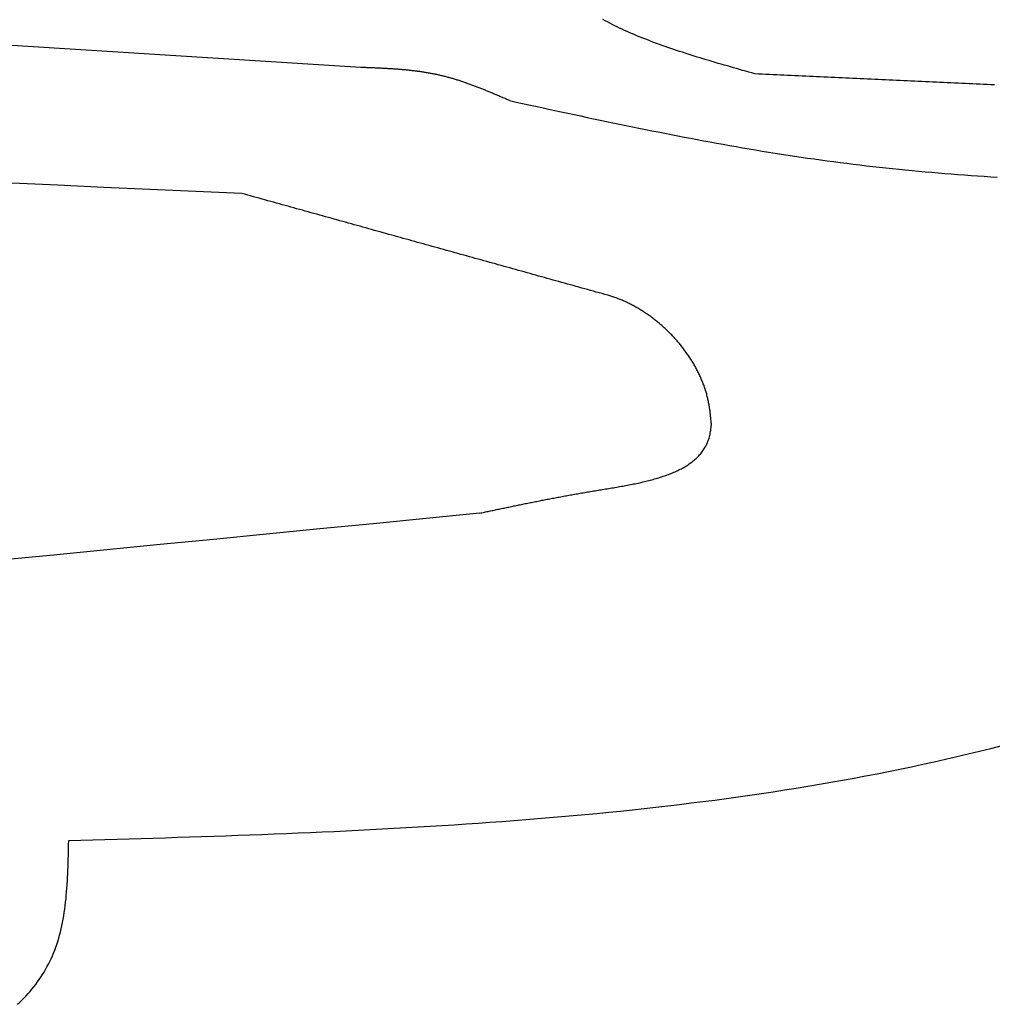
# Model space of a CAD drawing. Extents: x 715 to 7297, y 17 to 5960.
# Tile 76 of 90: x 5136 to 5429, y 3413 to 3710. Entities that reach past the tile are written whole.
import ezdxf

# ---------------------------------------------------------------- set-up
doc = ezdxf.new("R2010")
doc.units = 0
doc.layers.add('CAR', color=10, linetype='CONTINUOUS')

msp = doc.modelspace()

# ---------------------------------------------------------------- linework, layer by layer
at = {"layer": 'CAR'}
for points in [[(5357.77, 3694, 0), (5356.84, 3694.27, 0), (5355.91, 3694.53, 0), (5354.98, 3694.79, 0), (5354.05, 3695.06, 0), (5353.13, 3695.32, 0), (5352.2, 3695.58, 0), (5351.27, 3695.85, 0), (5350.35, 3696.11, 0), (5349.43, 3696.38, 0), (5348.51, 3696.65, 0), (5347.59, 3696.91, 0), (5346.67, 3697.18, 0), (5345.75, 3697.45, 0), (5344.84, 3697.72, 0), (5343.93, 3697.99, 0), (5343.02, 3698.27, 0), (5342.11, 3698.54, 0), (5341.21, 3698.82, 0), (5340.3, 3699.09, 0), (5339.41, 3699.37, 0), (5338.51, 3699.65, 0), (5337.62, 3699.94, 0), (5336.73, 3700.22, 0), (5335.85, 3700.51, 0), (5334.97, 3700.8, 0), (5334.09, 3701.09, 0), (5333.22, 3701.38, 0), (5332.35, 3701.67, 0), (5331.49, 3701.97, 0), (5330.63, 3702.27, 0), (5329.77, 3702.57, 0), (5328.92, 3702.88, 0), (5328.08, 3703.19, 0), (5327.24, 3703.5, 0), (5326.41, 3703.81, 0), (5325.58, 3704.13, 0), (5324.76, 3704.45, 0), (5323.94, 3704.77, 0), (5323.13, 3705.1, 0), (5322.33, 3705.43, 0), (5321.53, 3705.76, 0), (5320.74, 3706.1, 0), (5319.96, 3706.44, 0), (5319.18, 3706.78, 0), (5318.41, 3707.13, 0), (5317.65, 3707.48, 0), (5316.9, 3707.84, 0), (5316.15, 3708.2, 0), (5315.41, 3708.56, 0), (5314.68, 3708.93, 0), (5313.95, 3709.3, 0), (5313.24, 3709.68, 0), (5312.53, 3710.06, 0), (5311.83, 3710.44, 0)], [(5238.75, 3695.94, 0), (5224.38, 3696.85, 0), (5210.02, 3697.76, 0), (5195.65, 3698.67, 0), (5181.29, 3699.57, 0), (5166.92, 3700.48, 0), (5152.56, 3701.39, 0), (5138.2, 3702.29, 0), (5123.83, 3703.2, 0)], [(5283.66, 3685.92, 0), (5283.39, 3686.04, 0), (5283.12, 3686.16, 0), (5282.85, 3686.27, 0), (5282.58, 3686.39, 0), (5282.31, 3686.51, 0), (5282.04, 3686.62, 0), (5281.77, 3686.74, 0), (5281.5, 3686.86, 0), (5281.23, 3686.97, 0), (5280.96, 3687.09, 0), (5280.69, 3687.21, 0), (5280.42, 3687.32, 0), (5280.15, 3687.44, 0), (5279.88, 3687.56, 0), (5279.61, 3687.67, 0), (5279.34, 3687.79, 0), (5279.07, 3687.9, 0), (5278.79, 3688.01, 0), (5278.52, 3688.13, 0), (5278.25, 3688.24, 0), (5277.98, 3688.36, 0), (5277.71, 3688.47, 0), (5277.44, 3688.58, 0), (5277.17, 3688.69, 0), (5276.9, 3688.81, 0), (5276.63, 3688.92, 0), (5276.36, 3689.03, 0), (5276.08, 3689.14, 0), (5275.81, 3689.25, 0), (5275.54, 3689.36, 0), (5275.27, 3689.47, 0), (5275, 3689.58, 0), (5274.73, 3689.68, 0), (5274.45, 3689.79, 0), (5274.18, 3689.9, 0), (5273.91, 3690, 0), (5273.64, 3690.11, 0), (5273.36, 3690.21, 0), (5273.09, 3690.32, 0), (5272.82, 3690.42, 0), (5272.54, 3690.52, 0), (5272.27, 3690.62, 0), (5272, 3690.73, 0), (5271.72, 3690.83, 0), (5271.45, 3690.92, 0), (5271.17, 3691.02, 0), (5270.9, 3691.12, 0), (5270.63, 3691.22, 0), (5270.35, 3691.31, 0), (5270.08, 3691.41, 0), (5269.8, 3691.5, 0), (5269.52, 3691.6, 0), (5269.25, 3691.69, 0), (5268.97, 3691.78, 0), (5268.7, 3691.87, 0), (5268.42, 3691.96, 0), (5268.14, 3692.05, 0), (5267.87, 3692.14, 0), (5267.59, 3692.22, 0), (5267.31, 3692.31, 0), (5267.04, 3692.39, 0), (5266.76, 3692.48, 0), (5266.48, 3692.56, 0), (5266.2, 3692.64, 0), (5265.92, 3692.72, 0), (5265.64, 3692.8, 0), (5265.37, 3692.88, 0), (5265.09, 3692.95, 0), (5264.81, 3693.03, 0), (5264.53, 3693.1, 0), (5264.25, 3693.17, 0), (5263.97, 3693.25, 0), (5263.68, 3693.32, 0), (5263.4, 3693.38, 0), (5263.12, 3693.45, 0), (5262.84, 3693.52, 0), (5262.56, 3693.58, 0), (5262.28, 3693.65, 0), (5261.99, 3693.71, 0), (5261.71, 3693.77, 0), (5261.43, 3693.83, 0), (5261.14, 3693.89, 0), (5260.86, 3693.95, 0), (5260.58, 3694, 0), (5260.29, 3694.06, 0), (5260.01, 3694.11, 0), (5259.72, 3694.16, 0), (5259.44, 3694.21, 0), (5259.15, 3694.26, 0), (5258.87, 3694.31, 0), (5258.58, 3694.36, 0), (5258.29, 3694.41, 0), (5258.01, 3694.45, 0), (5257.72, 3694.5, 0), (5257.43, 3694.54, 0), (5257.15, 3694.59, 0), (5256.86, 3694.63, 0), (5256.57, 3694.67, 0), (5256.28, 3694.71, 0), (5256, 3694.75, 0), (5255.71, 3694.79, 0), (5255.42, 3694.82, 0), (5255.13, 3694.86, 0), (5254.84, 3694.89, 0), (5254.55, 3694.93, 0), (5254.26, 3694.96, 0), (5253.97, 3695, 0), (5253.68, 3695.03, 0), (5253.39, 3695.06, 0), (5253.1, 3695.09, 0), (5252.81, 3695.12, 0), (5252.52, 3695.15, 0), (5252.23, 3695.18, 0), (5251.94, 3695.2, 0), (5251.65, 3695.23, 0), (5251.36, 3695.26, 0), (5251.07, 3695.28, 0), (5250.78, 3695.31, 0), (5250.49, 3695.33, 0), (5250.2, 3695.35, 0), (5249.9, 3695.38, 0), (5249.61, 3695.4, 0), (5249.32, 3695.42, 0), (5249.03, 3695.44, 0), (5248.74, 3695.46, 0), (5248.44, 3695.48, 0), (5248.15, 3695.5, 0), (5247.86, 3695.52, 0), (5247.56, 3695.54, 0), (5247.27, 3695.55, 0), (5246.98, 3695.57, 0), (5246.69, 3695.59, 0), (5246.39, 3695.61, 0), (5246.1, 3695.62, 0), (5245.81, 3695.64, 0), (5245.51, 3695.65, 0), (5245.22, 3695.67, 0), (5244.93, 3695.68, 0), (5244.63, 3695.7, 0), (5244.34, 3695.71, 0), (5244.04, 3695.72, 0), (5243.75, 3695.74, 0), (5243.46, 3695.75, 0), (5243.16, 3695.76, 0), (5242.87, 3695.78, 0), (5242.57, 3695.79, 0), (5242.28, 3695.8, 0), (5241.99, 3695.81, 0), (5241.69, 3695.83, 0), (5241.4, 3695.84, 0), (5241.1, 3695.85, 0), (5240.81, 3695.86, 0), (5240.51, 3695.87, 0), (5240.22, 3695.88, 0), (5239.92, 3695.89, 0), (5239.63, 3695.9, 0), (5239.34, 3695.92, 0), (5239.04, 3695.93, 0), (5238.75, 3695.94, 0)], [(5430.08, 3690.66, 0), (5428.98, 3690.71, 0), (5427.89, 3690.76, 0), (5426.79, 3690.81, 0), (5425.69, 3690.87, 0), (5424.6, 3690.92, 0), (5423.5, 3690.97, 0), (5422.41, 3691.02, 0), (5421.31, 3691.07, 0), (5420.22, 3691.12, 0), (5419.12, 3691.17, 0), (5418.03, 3691.22, 0), (5416.93, 3691.27, 0), (5415.83, 3691.32, 0), (5414.74, 3691.37, 0), (5413.64, 3691.42, 0), (5412.55, 3691.47, 0), (5411.45, 3691.52, 0), (5410.36, 3691.57, 0), (5409.26, 3691.62, 0), (5408.16, 3691.68, 0), (5407.07, 3691.73, 0), (5405.97, 3691.78, 0), (5404.88, 3691.83, 0), (5403.78, 3691.88, 0), (5402.69, 3691.93, 0), (5401.59, 3691.98, 0), (5400.5, 3692.03, 0), (5399.4, 3692.08, 0), (5398.3, 3692.13, 0), (5397.21, 3692.18, 0), (5396.11, 3692.23, 0), (5395.02, 3692.28, 0), (5393.92, 3692.33, 0), (5392.83, 3692.38, 0), (5391.73, 3692.43, 0), (5390.64, 3692.48, 0), (5389.54, 3692.54, 0), (5388.44, 3692.59, 0), (5387.35, 3692.64, 0), (5386.25, 3692.69, 0), (5385.16, 3692.74, 0), (5384.06, 3692.79, 0), (5382.97, 3692.84, 0), (5381.87, 3692.89, 0), (5380.77, 3692.94, 0), (5379.68, 3692.99, 0), (5378.58, 3693.04, 0), (5377.49, 3693.09, 0), (5376.39, 3693.14, 0), (5375.3, 3693.19, 0), (5374.2, 3693.24, 0), (5373.11, 3693.29, 0), (5372.01, 3693.35, 0), (5370.91, 3693.4, 0), (5369.82, 3693.45, 0), (5368.72, 3693.5, 0), (5367.63, 3693.55, 0), (5366.53, 3693.6, 0), (5365.44, 3693.65, 0), (5364.34, 3693.7, 0), (5363.24, 3693.75, 0), (5362.15, 3693.8, 0), (5361.05, 3693.85, 0), (5359.96, 3693.9, 0), (5358.86, 3693.95, 0), (5357.77, 3694, 0)], [(5283.66, 3685.92, 0), (5285.61, 3685.5, 0), (5287.56, 3685.07, 0), (5289.51, 3684.65, 0), (5291.46, 3684.23, 0), (5293.42, 3683.81, 0), (5295.37, 3683.38, 0), (5297.32, 3682.96, 0), (5299.27, 3682.54, 0), (5301.22, 3682.12, 0), (5303.18, 3681.71, 0), (5305.13, 3681.29, 0), (5307.08, 3680.87, 0), (5309.03, 3680.46, 0), (5310.99, 3680.05, 0), (5312.94, 3679.64, 0), (5314.89, 3679.23, 0), (5316.85, 3678.82, 0), (5318.8, 3678.42, 0), (5320.75, 3678.02, 0), (5322.71, 3677.62, 0), (5324.66, 3677.22, 0), (5326.62, 3676.83, 0), (5328.57, 3676.44, 0), (5330.53, 3676.05, 0), (5332.48, 3675.67, 0), (5334.44, 3675.29, 0), (5336.4, 3674.91, 0), (5338.35, 3674.54, 0), (5340.31, 3674.17, 0), (5342.27, 3673.8, 0), (5344.23, 3673.44, 0), (5346.19, 3673.08, 0), (5348.15, 3672.73, 0), (5350.1, 3672.38, 0), (5352.06, 3672.03, 0), (5354.03, 3671.69, 0), (5355.99, 3671.36, 0), (5357.95, 3671.03, 0), (5359.91, 3670.7, 0), (5361.87, 3670.38, 0), (5363.84, 3670.07, 0), (5365.8, 3669.76, 0), (5367.76, 3669.45, 0), (5369.73, 3669.15, 0), (5371.69, 3668.86, 0), (5373.66, 3668.57, 0), (5375.63, 3668.29, 0), (5377.59, 3668.02, 0), (5379.56, 3667.75, 0), (5381.53, 3667.49, 0), (5383.5, 3667.23, 0), (5385.47, 3666.99, 0), (5387.44, 3666.74, 0), (5389.41, 3666.5, 0), (5391.38, 3666.27, 0), (5393.36, 3666.05, 0), (5395.33, 3665.83, 0), (5397.3, 3665.61, 0), (5399.28, 3665.4, 0), (5401.25, 3665.2, 0), (5403.23, 3665, 0), (5405.2, 3664.81, 0), (5407.18, 3664.62, 0), (5409.16, 3664.44, 0), (5411.14, 3664.27, 0), (5413.11, 3664.1, 0), (5415.09, 3663.93, 0), (5417.07, 3663.77, 0), (5419.05, 3663.62, 0), (5421.03, 3663.47, 0), (5423.01, 3663.32, 0), (5424.99, 3663.18, 0), (5426.98, 3663.05, 0), (5428.96, 3662.92, 0), (5430.94, 3662.79, 0)], [(5202.83, 3657.87, 0), (5188.93, 3658.49, 0), (5175.02, 3659.1, 0), (5161.11, 3659.71, 0), (5147.21, 3660.33, 0), (5133.3, 3660.94, 0)], [(5313.32, 3627.13, 0), (5312.45, 3627.37, 0), (5311.58, 3627.61, 0), (5310.71, 3627.85, 0), (5309.84, 3628.09, 0), (5308.97, 3628.34, 0), (5308.1, 3628.58, 0), (5307.23, 3628.82, 0), (5306.36, 3629.06, 0), (5305.49, 3629.3, 0), (5304.62, 3629.55, 0), (5303.75, 3629.79, 0), (5302.88, 3630.03, 0), (5302.01, 3630.27, 0), (5301.14, 3630.51, 0), (5300.27, 3630.76, 0), (5299.4, 3631, 0), (5298.53, 3631.24, 0), (5297.66, 3631.48, 0), (5296.79, 3631.73, 0), (5295.92, 3631.97, 0), (5295.05, 3632.21, 0), (5294.18, 3632.45, 0), (5293.31, 3632.69, 0), (5292.44, 3632.94, 0), (5291.57, 3633.18, 0), (5290.7, 3633.42, 0), (5289.83, 3633.66, 0), (5288.96, 3633.9, 0), (5288.09, 3634.15, 0), (5287.22, 3634.39, 0), (5286.35, 3634.63, 0), (5285.48, 3634.87, 0), (5284.61, 3635.11, 0), (5283.74, 3635.36, 0), (5282.87, 3635.6, 0), (5282, 3635.84, 0), (5281.13, 3636.08, 0), (5280.26, 3636.32, 0), (5279.39, 3636.57, 0), (5278.52, 3636.81, 0), (5277.65, 3637.05, 0), (5276.78, 3637.29, 0), (5275.91, 3637.54, 0), (5275.04, 3637.78, 0), (5274.17, 3638.02, 0), (5273.3, 3638.26, 0), (5272.43, 3638.5, 0), (5271.56, 3638.75, 0), (5270.69, 3638.99, 0), (5269.82, 3639.23, 0), (5268.95, 3639.47, 0), (5268.08, 3639.71, 0), (5267.21, 3639.96, 0), (5266.34, 3640.2, 0), (5265.47, 3640.44, 0), (5264.6, 3640.68, 0), (5263.73, 3640.92, 0), (5262.86, 3641.17, 0), (5261.99, 3641.41, 0), (5261.12, 3641.65, 0), (5260.25, 3641.89, 0), (5259.38, 3642.14, 0), (5258.51, 3642.38, 0), (5257.64, 3642.62, 0), (5256.77, 3642.86, 0), (5255.9, 3643.1, 0), (5255.03, 3643.35, 0), (5254.16, 3643.59, 0), (5253.29, 3643.83, 0), (5252.42, 3644.07, 0), (5251.55, 3644.31, 0), (5250.68, 3644.56, 0), (5249.81, 3644.8, 0), (5248.94, 3645.04, 0), (5248.07, 3645.28, 0), (5247.2, 3645.52, 0), (5246.33, 3645.77, 0), (5245.46, 3646.01, 0), (5244.59, 3646.25, 0), (5243.72, 3646.49, 0), (5242.85, 3646.73, 0), (5241.98, 3646.98, 0), (5241.11, 3647.22, 0), (5240.24, 3647.46, 0), (5239.37, 3647.7, 0), (5238.5, 3647.95, 0), (5237.63, 3648.19, 0), (5236.76, 3648.43, 0), (5235.89, 3648.67, 0), (5235.02, 3648.91, 0), (5234.15, 3649.16, 0), (5233.28, 3649.4, 0), (5232.41, 3649.64, 0), (5231.54, 3649.88, 0), (5230.67, 3650.12, 0), (5229.8, 3650.37, 0), (5228.93, 3650.61, 0), (5228.06, 3650.85, 0), (5227.19, 3651.09, 0), (5226.32, 3651.33, 0), (5225.45, 3651.58, 0), (5224.58, 3651.82, 0), (5223.71, 3652.06, 0), (5222.84, 3652.3, 0), (5221.97, 3652.55, 0), (5221.1, 3652.79, 0), (5220.23, 3653.03, 0), (5219.36, 3653.27, 0), (5218.49, 3653.51, 0), (5217.62, 3653.76, 0), (5216.75, 3654, 0), (5215.88, 3654.24, 0), (5215.01, 3654.48, 0), (5214.14, 3654.72, 0), (5213.27, 3654.97, 0), (5212.4, 3655.21, 0), (5211.53, 3655.45, 0), (5210.66, 3655.69, 0), (5209.79, 3655.93, 0), (5208.92, 3656.18, 0), (5208.05, 3656.42, 0), (5207.18, 3656.66, 0), (5206.31, 3656.9, 0), (5205.44, 3657.14, 0), (5204.57, 3657.39, 0), (5203.7, 3657.63, 0), (5202.83, 3657.87, 0)], [(5344.63, 3587.94, 0), (5344.6, 3588.26, 0), (5344.57, 3588.59, 0), (5344.54, 3588.91, 0), (5344.51, 3589.23, 0), (5344.48, 3589.55, 0), (5344.45, 3589.87, 0), (5344.41, 3590.19, 0), (5344.38, 3590.51, 0), (5344.35, 3590.84, 0), (5344.31, 3591.16, 0), (5344.27, 3591.48, 0), (5344.23, 3591.8, 0), (5344.19, 3592.12, 0), (5344.15, 3592.44, 0), (5344.1, 3592.76, 0), (5344.06, 3593.08, 0), (5344.01, 3593.4, 0), (5343.95, 3593.72, 0), (5343.9, 3594.04, 0), (5343.84, 3594.36, 0), (5343.78, 3594.67, 0), (5343.72, 3594.99, 0), (5343.65, 3595.31, 0), (5343.58, 3595.63, 0), (5343.51, 3595.95, 0), (5343.44, 3596.26, 0), (5343.36, 3596.58, 0), (5343.27, 3596.9, 0), (5343.19, 3597.21, 0), (5343.1, 3597.53, 0), (5343.01, 3597.84, 0), (5342.91, 3598.16, 0), (5342.82, 3598.47, 0), (5342.71, 3598.78, 0), (5342.61, 3599.1, 0), (5342.5, 3599.41, 0), (5342.39, 3599.72, 0), (5342.28, 3600.03, 0), (5342.16, 3600.34, 0), (5342.05, 3600.65, 0), (5341.92, 3600.96, 0), (5341.8, 3601.27, 0), (5341.67, 3601.58, 0), (5341.54, 3601.88, 0), (5341.41, 3602.19, 0), (5341.27, 3602.49, 0), (5341.13, 3602.8, 0), (5340.99, 3603.1, 0), (5340.85, 3603.41, 0), (5340.7, 3603.71, 0), (5340.55, 3604.01, 0), (5340.4, 3604.31, 0), (5340.24, 3604.61, 0), (5340.09, 3604.91, 0), (5339.93, 3605.21, 0), (5339.76, 3605.5, 0), (5339.6, 3605.8, 0), (5339.43, 3606.09, 0), (5339.26, 3606.39, 0), (5339.09, 3606.68, 0), (5338.91, 3606.97, 0), (5338.74, 3607.26, 0), (5338.56, 3607.55, 0), (5338.37, 3607.84, 0), (5338.19, 3608.13, 0), (5338, 3608.41, 0), (5337.81, 3608.7, 0), (5337.62, 3608.98, 0), (5337.43, 3609.26, 0), (5337.23, 3609.54, 0), (5337.03, 3609.82, 0), (5336.83, 3610.1, 0), (5336.63, 3610.38, 0), (5336.42, 3610.65, 0), (5336.21, 3610.93, 0), (5336, 3611.2, 0), (5335.79, 3611.47, 0), (5335.58, 3611.74, 0), (5335.36, 3612.01, 0), (5335.15, 3612.28, 0), (5334.93, 3612.55, 0), (5334.7, 3612.81, 0), (5334.48, 3613.07, 0), (5334.25, 3613.33, 0), (5334.03, 3613.59, 0), (5333.8, 3613.85, 0), (5333.56, 3614.11, 0), (5333.33, 3614.36, 0), (5333.1, 3614.62, 0), (5332.86, 3614.87, 0), (5332.62, 3615.12, 0), (5332.38, 3615.37, 0), (5332.14, 3615.62, 0), (5331.89, 3615.86, 0), (5331.65, 3616.1, 0), (5331.4, 3616.34, 0), (5331.15, 3616.58, 0), (5330.9, 3616.82, 0), (5330.65, 3617.06, 0), (5330.39, 3617.29, 0), (5330.13, 3617.53, 0), (5329.88, 3617.76, 0), (5329.62, 3617.98, 0), (5329.36, 3618.21, 0), (5329.1, 3618.44, 0), (5328.83, 3618.66, 0), (5328.57, 3618.88, 0), (5328.3, 3619.1, 0), (5328.03, 3619.32, 0), (5327.76, 3619.53, 0), (5327.49, 3619.74, 0), (5327.22, 3619.95, 0), (5326.95, 3620.16, 0), (5326.67, 3620.37, 0), (5326.4, 3620.57, 0), (5326.12, 3620.77, 0), (5325.84, 3620.97, 0), (5325.56, 3621.17, 0), (5325.28, 3621.37, 0), (5325, 3621.56, 0), (5324.72, 3621.75, 0), (5324.43, 3621.94, 0), (5324.15, 3622.13, 0), (5323.86, 3622.31, 0), (5323.57, 3622.49, 0), (5323.29, 3622.67, 0), (5323, 3622.85, 0), (5322.7, 3623.02, 0), (5322.41, 3623.19, 0), (5322.12, 3623.36, 0), (5321.83, 3623.53, 0), (5321.53, 3623.69, 0), (5321.24, 3623.86, 0), (5320.94, 3624.02, 0), (5320.64, 3624.17, 0), (5320.35, 3624.33, 0), (5320.05, 3624.48, 0), (5319.75, 3624.63, 0), (5319.45, 3624.78, 0), (5319.15, 3624.92, 0), (5318.85, 3625.06, 0), (5318.54, 3625.2, 0), (5318.24, 3625.34, 0), (5317.94, 3625.47, 0), (5317.63, 3625.6, 0), (5317.33, 3625.73, 0), (5317.02, 3625.85, 0), (5316.72, 3625.97, 0), (5316.41, 3626.09, 0), (5316.1, 3626.21, 0), (5315.8, 3626.32, 0), (5315.49, 3626.43, 0), (5315.18, 3626.54, 0), (5314.87, 3626.65, 0), (5314.56, 3626.75, 0), (5314.25, 3626.85, 0), (5313.94, 3626.94, 0), (5313.63, 3627.04, 0), (5313.32, 3627.13, 0)], [(5274.59, 3561.29, 0), (5274.96, 3561.37, 0), (5275.33, 3561.45, 0), (5275.7, 3561.53, 0), (5276.07, 3561.6, 0), (5276.43, 3561.68, 0), (5276.8, 3561.76, 0), (5277.17, 3561.84, 0), (5277.54, 3561.92, 0), (5277.91, 3561.99, 0), (5278.28, 3562.07, 0), (5278.64, 3562.15, 0), (5279.01, 3562.23, 0), (5279.38, 3562.31, 0), (5279.75, 3562.38, 0), (5280.12, 3562.46, 0), (5280.49, 3562.54, 0), (5280.86, 3562.62, 0), (5281.24, 3562.7, 0), (5281.61, 3562.77, 0), (5281.98, 3562.85, 0), (5282.35, 3562.93, 0), (5282.72, 3563.01, 0), (5283.1, 3563.09, 0), (5283.47, 3563.16, 0), (5283.85, 3563.24, 0), (5284.22, 3563.32, 0), (5284.6, 3563.4, 0), (5284.97, 3563.48, 0), (5285.35, 3563.55, 0), (5285.73, 3563.63, 0), (5286.11, 3563.71, 0), (5286.48, 3563.79, 0), (5286.86, 3563.86, 0), (5287.24, 3563.94, 0), (5287.62, 3564.02, 0), (5288.01, 3564.1, 0), (5288.39, 3564.17, 0), (5288.77, 3564.25, 0), (5289.16, 3564.33, 0), (5289.54, 3564.41, 0), (5289.93, 3564.48, 0), (5290.31, 3564.56, 0), (5290.7, 3564.64, 0), (5291.09, 3564.72, 0), (5291.48, 3564.79, 0), (5291.87, 3564.87, 0), (5292.26, 3564.95, 0), (5292.65, 3565.03, 0), (5293.05, 3565.1, 0), (5293.44, 3565.18, 0), (5293.84, 3565.26, 0), (5294.24, 3565.34, 0), (5294.63, 3565.41, 0), (5295.03, 3565.49, 0), (5295.43, 3565.57, 0), (5295.84, 3565.64, 0), (5296.24, 3565.72, 0), (5296.64, 3565.8, 0), (5297.05, 3565.87, 0), (5297.46, 3565.95, 0), (5297.86, 3566.03, 0), (5298.27, 3566.11, 0), (5298.68, 3566.18, 0), (5299.1, 3566.26, 0), (5299.51, 3566.34, 0), (5299.92, 3566.41, 0), (5300.34, 3566.49, 0), (5300.76, 3566.57, 0), (5301.18, 3566.64, 0), (5301.6, 3566.72, 0), (5302.02, 3566.79, 0), (5302.45, 3566.87, 0), (5302.87, 3566.95, 0), (5303.3, 3567.02, 0), (5303.73, 3567.1, 0), (5304.16, 3567.18, 0), (5304.59, 3567.25, 0), (5305.02, 3567.33, 0), (5305.46, 3567.4, 0), (5305.9, 3567.48, 0), (5306.34, 3567.56, 0), (5306.78, 3567.63, 0), (5307.22, 3567.71, 0), (5307.66, 3567.78, 0), (5308.11, 3567.86, 0), (5308.56, 3567.93, 0), (5309.01, 3568.01, 0), (5309.46, 3568.09, 0), (5309.91, 3568.16, 0), (5310.37, 3568.24, 0), (5310.83, 3568.31, 0), (5311.29, 3568.39, 0), (5311.75, 3568.46, 0), (5312.21, 3568.54, 0), (5312.67, 3568.62, 0), (5313.14, 3568.69, 0), (5313.61, 3568.77, 0), (5314.07, 3568.85, 0), (5314.54, 3568.92, 0), (5315.01, 3569, 0), (5315.48, 3569.08, 0), (5315.95, 3569.16, 0), (5316.42, 3569.24, 0), (5316.89, 3569.33, 0), (5317.36, 3569.41, 0), (5317.83, 3569.49, 0), (5318.3, 3569.58, 0), (5318.77, 3569.67, 0), (5319.24, 3569.75, 0), (5319.7, 3569.84, 0), (5320.17, 3569.93, 0), (5320.64, 3570.03, 0), (5321.11, 3570.12, 0), (5321.57, 3570.21, 0), (5322.04, 3570.31, 0), (5322.5, 3570.41, 0), (5322.96, 3570.51, 0), (5323.42, 3570.61, 0), (5323.88, 3570.72, 0), (5324.33, 3570.82, 0), (5324.79, 3570.93, 0), (5325.24, 3571.04, 0), (5325.69, 3571.16, 0), (5326.14, 3571.27, 0), (5326.59, 3571.39, 0), (5327.03, 3571.51, 0), (5327.47, 3571.63, 0), (5327.91, 3571.76, 0), (5328.34, 3571.89, 0), (5328.77, 3572.02, 0), (5329.2, 3572.15, 0), (5329.63, 3572.29, 0), (5330.05, 3572.43, 0), (5330.47, 3572.57, 0), (5330.88, 3572.72, 0), (5331.3, 3572.87, 0), (5331.7, 3573.02, 0), (5332.11, 3573.17, 0), (5332.51, 3573.33, 0), (5332.9, 3573.5, 0), (5333.29, 3573.66, 0), (5333.68, 3573.83, 0), (5334.06, 3574, 0), (5334.44, 3574.18, 0), (5334.81, 3574.36, 0), (5335.18, 3574.55, 0), (5335.54, 3574.74, 0), (5335.89, 3574.93, 0), (5336.25, 3575.12, 0), (5336.59, 3575.33, 0), (5336.93, 3575.53, 0), (5337.27, 3575.74, 0), (5337.59, 3575.95, 0), (5337.92, 3576.17, 0), (5338.23, 3576.4, 0), (5338.54, 3576.62, 0), (5338.85, 3576.85, 0), (5339.15, 3577.09, 0), (5339.44, 3577.33, 0), (5339.72, 3577.58, 0), (5340, 3577.83, 0), (5340.27, 3578.09, 0), (5340.53, 3578.35, 0), (5340.79, 3578.62, 0), (5341.04, 3578.89, 0), (5341.28, 3579.16, 0), (5341.51, 3579.45, 0), (5341.74, 3579.73, 0), (5341.96, 3580.03, 0), (5342.17, 3580.33, 0), (5342.37, 3580.63, 0), (5342.56, 3580.94, 0), (5342.75, 3581.26, 0), (5342.92, 3581.58, 0), (5343.09, 3581.91, 0), (5343.25, 3582.24, 0), (5343.4, 3582.58, 0), (5343.55, 3582.93, 0), (5343.68, 3583.28, 0), (5343.8, 3583.64, 0), (5343.92, 3584, 0), (5344.02, 3584.37, 0), (5344.12, 3584.75, 0), (5344.2, 3585.14, 0), (5344.28, 3585.53, 0), (5344.35, 3585.92, 0), (5344.41, 3586.32, 0), (5344.47, 3586.72, 0), (5344.53, 3587.13, 0), (5344.58, 3587.53, 0), (5344.63, 3587.94, 0)], [(5274.59, 3561.29, 0), (5258.52, 3559.71, 0), (5242.44, 3558.12, 0), (5226.36, 3556.54, 0), (5210.28, 3554.96, 0), (5194.21, 3553.38, 0), (5178.13, 3551.8, 0), (5162.05, 3550.23, 0), (5145.97, 3548.66, 0), (5129.89, 3547.09, 0)], [(5150.51, 3462.38, 0), (5154.16, 3462.49, 0), (5157.82, 3462.6, 0), (5161.47, 3462.71, 0), (5165.12, 3462.82, 0), (5168.77, 3462.93, 0), (5172.42, 3463.04, 0), (5176.07, 3463.15, 0), (5179.72, 3463.27, 0), (5183.37, 3463.38, 0), (5187.01, 3463.5, 0), (5190.66, 3463.62, 0), (5194.31, 3463.75, 0), (5197.95, 3463.87, 0), (5201.6, 3464, 0), (5205.24, 3464.14, 0), (5208.88, 3464.27, 0), (5212.52, 3464.42, 0), (5216.16, 3464.56, 0), (5219.8, 3464.71, 0), (5223.43, 3464.87, 0), (5227.07, 3465.03, 0), (5230.7, 3465.19, 0), (5234.33, 3465.36, 0), (5237.96, 3465.54, 0), (5241.59, 3465.72, 0), (5245.21, 3465.9, 0), (5248.84, 3466.1, 0), (5252.46, 3466.3, 0), (5256.08, 3466.51, 0), (5259.7, 3466.72, 0), (5263.31, 3466.94, 0), (5266.92, 3467.17, 0), (5270.53, 3467.41, 0), (5274.14, 3467.66, 0), (5277.74, 3467.91, 0), (5281.34, 3468.17, 0), (5284.94, 3468.45, 0), (5288.54, 3468.73, 0), (5292.13, 3469.02, 0), (5295.72, 3469.32, 0), (5299.3, 3469.63, 0), (5302.89, 3469.94, 0), (5306.47, 3470.27, 0), (5310.04, 3470.61, 0), (5313.62, 3470.97, 0), (5317.18, 3471.33, 0), (5320.75, 3471.7, 0), (5324.31, 3472.09, 0), (5327.87, 3472.48, 0), (5331.42, 3472.89, 0), (5334.97, 3473.31, 0), (5338.52, 3473.75, 0), (5342.06, 3474.19, 0), (5345.6, 3474.65, 0), (5349.13, 3475.13, 0), (5352.66, 3475.61, 0), (5356.18, 3476.11, 0), (5359.7, 3476.63, 0), (5363.22, 3477.16, 0), (5366.73, 3477.7, 0), (5370.24, 3478.26, 0), (5373.74, 3478.83, 0), (5377.23, 3479.42, 0), (5380.72, 3480.02, 0), (5384.21, 3480.64, 0), (5387.69, 3481.28, 0), (5391.17, 3481.93, 0), (5394.64, 3482.6, 0), (5398.1, 3483.28, 0), (5401.56, 3483.98, 0), (5405.01, 3484.7, 0), (5408.46, 3485.44, 0), (5411.9, 3486.19, 0), (5415.34, 3486.96, 0), (5418.77, 3487.75, 0), (5422.19, 3488.56, 0), (5425.61, 3489.39, 0), (5429.03, 3490.23, 0), (5432.43, 3491.1, 0)], [(5135.1, 3412.94, 0), (5135.76, 3413.56, 0), (5136.41, 3414.2, 0), (5137.04, 3414.85, 0), (5137.66, 3415.5, 0), (5138.27, 3416.17, 0), (5138.86, 3416.85, 0), (5139.43, 3417.54, 0), (5140, 3418.24, 0), (5140.55, 3418.95, 0), (5141.08, 3419.68, 0), (5141.6, 3420.41, 0), (5142.1, 3421.16, 0), (5142.59, 3421.92, 0), (5143.06, 3422.69, 0), (5143.52, 3423.47, 0), (5143.96, 3424.26, 0), (5144.39, 3425.07, 0), (5144.8, 3425.89, 0), (5145.2, 3426.72, 0), (5145.58, 3427.56, 0), (5145.94, 3428.41, 0), (5146.29, 3429.28, 0), (5146.62, 3430.16, 0), (5146.94, 3431.05, 0), (5147.23, 3431.96, 0), (5147.52, 3432.88, 0), (5147.78, 3433.81, 0), (5148.03, 3434.75, 0), (5148.26, 3435.71, 0), (5148.47, 3436.68, 0), (5148.67, 3437.66, 0), (5148.86, 3438.66, 0), (5149.03, 3439.66, 0), (5149.19, 3440.68, 0), (5149.33, 3441.7, 0), (5149.47, 3442.73, 0), (5149.59, 3443.78, 0), (5149.7, 3444.83, 0), (5149.8, 3445.89, 0), (5149.89, 3446.95, 0), (5149.97, 3448.03, 0), (5150.04, 3449.11, 0), (5150.11, 3450.19, 0), (5150.17, 3451.28, 0), (5150.22, 3452.38, 0), (5150.27, 3453.48, 0), (5150.31, 3454.58, 0), (5150.35, 3455.69, 0), (5150.38, 3456.8, 0), (5150.41, 3457.92, 0), (5150.44, 3459.03, 0), (5150.46, 3460.15, 0), (5150.49, 3461.26, 0), (5150.51, 3462.38, 0)]]:
    msp.add_polyline3d(points, dxfattribs=at)

doc.saveas('drawing.dxf')
